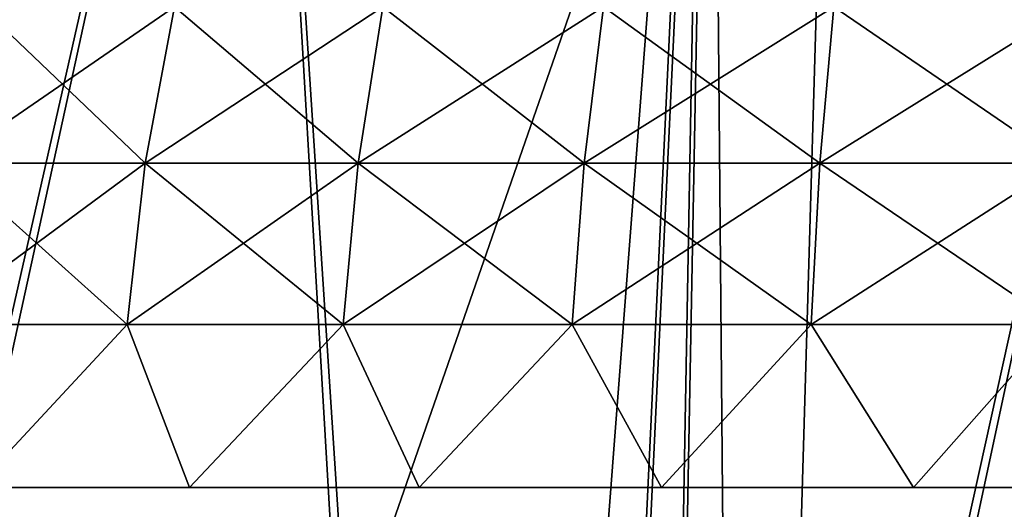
# Model space of a CAD drawing. Header units: millimetres. Extents: x -68 to 68, y 0 to 255.
# Tile 237 of 256: x 56.233 to 57.811, y 27.965 to 28.749. Entities that reach past the tile are written whole.
import ezdxf

# ---------------------------------------------------------------- set-up
doc = ezdxf.new("R2010")
doc.units = ezdxf.units.MM
doc.header["$LTSCALE"] = 52.148148
for name, color, linetype in [('10', 7, 'CONTINUOUS'), ('109', 7, 'CONTINUOUS'), ('111', 7, 'CONTINUOUS'), ('25', 7, 'CONTINUOUS'), ('6', 7, 'CONTINUOUS')]:
    doc.layers.add(name, color=color, linetype=linetype)

msp = doc.modelspace()

# ---------------------------------------------------------------- linework, layer by layer
at = {"layer": '10', "color": 7, "linetype": 'Continuous', "true_color": 0xf5f5f5}
for points in [[(54.8769, 30, 36.6677), (56.6101, 30, 33.9308), (55.3164, 24.2869, 35.542), (54.8769, 30, 36.6677)], [(56.6101, 30, -33.9308), (54.8769, 30, -36.6677), (55.3615, 24.2869, -35.4716), (56.6101, 30, -33.9308)], [(55.3164, 24.2869, 35.542), (56.6101, 30, 33.9308), (56.9445, 24.2869, 32.8703), (55.3164, 24.2869, 35.542)], [(56.9821, 24.2869, -32.8051), (56.6101, 30, -33.9308), (55.3615, 24.2869, -35.4716), (56.9821, 24.2869, -32.8051)], [(56.6101, 30, 33.9308), (58.2068, 30, 31.1122), (56.9445, 24.2869, 32.8703), (56.6101, 30, 33.9308)], [(58.2068, 30, -31.1122), (56.6101, 30, -33.9308), (56.9821, 24.2869, -32.8051), (58.2068, 30, -31.1122)], [(56.9445, 24.2869, 32.8703), (58.2068, 30, 31.1122), (58.4438, 24.2869, 30.1241), (56.9445, 24.2869, 32.8703)], [(58.4744, 24.2869, -30.0646), (58.2068, 30, -31.1122), (56.9821, 24.2869, -32.8051), (58.4744, 24.2869, -30.0646)]]:
    msp.add_3dface(points, dxfattribs=at)
at = {"layer": '109', "linetype": 'Continuous'}
for points in [[(56.1163, 28.5194, 2.8063), (56.4337, 28.5194, 3.0476), (56.171, 28.7694, 2.7419), (56.1163, 28.5194, 2.8063)], [(56.171, 28.7694, 2.7419), (56.4337, 28.5194, 3.0476), (56.4811, 28.7694, 2.9777), (56.171, 28.7694, 2.7419)], [(56.4337, 28.5194, 3.0476), (56.7753, 28.5194, 3.2531), (56.4811, 28.7694, 2.9777), (56.4337, 28.5194, 3.0476)], [(56.4811, 28.7694, 2.9777), (56.7753, 28.5194, 3.2531), (56.8149, 28.7694, 3.1785), (56.4811, 28.7694, 2.9777)], [(56.7753, 28.5194, 3.2531), (57.1372, 28.5194, 3.4205), (56.8149, 28.7694, 3.1785), (56.7753, 28.5194, 3.2531)], [(56.8149, 28.7694, 3.1785), (57.1372, 28.5194, 3.4205), (57.1684, 28.7694, 3.3421), (56.8149, 28.7694, 3.1785)], [(57.1372, 28.5194, 3.4205), (57.515, 28.5194, 3.5478), (57.1684, 28.7694, 3.3421), (57.1372, 28.5194, 3.4205)], [(57.1684, 28.7694, 3.3421), (57.515, 28.5194, 3.5478), (57.5375, 28.7694, 3.4664), (57.1684, 28.7694, 3.3421)], [(57.515, 28.5194, 3.5478), (57.9043, 28.5194, 3.6335), (57.5375, 28.7694, 3.4664), (57.515, 28.5194, 3.5478)], [(57.5375, 28.7694, 3.4664), (57.9043, 28.5194, 3.6335), (57.918, 28.7694, 3.5502), (57.5375, 28.7694, 3.4664)], [(56.0832, 28.2606, 2.8452), (56.405, 28.2606, 3.0898), (56.1163, 28.5194, 2.8063), (56.0832, 28.2606, 2.8452)], [(56.1163, 28.5194, 2.8063), (56.405, 28.2606, 3.0898), (56.4337, 28.5194, 3.0476), (56.1163, 28.5194, 2.8063)], [(56.405, 28.2606, 3.0898), (56.7514, 28.2606, 3.2982), (56.4337, 28.5194, 3.0476), (56.405, 28.2606, 3.0898)], [(56.4337, 28.5194, 3.0476), (56.7514, 28.2606, 3.2982), (56.7753, 28.5194, 3.2531), (56.4337, 28.5194, 3.0476)], [(56.7514, 28.2606, 3.2982), (57.1182, 28.2606, 3.468), (56.7753, 28.5194, 3.2531), (56.7514, 28.2606, 3.2982)], [(56.7753, 28.5194, 3.2531), (57.1182, 28.2606, 3.468), (57.1372, 28.5194, 3.4205), (56.7753, 28.5194, 3.2531)], [(57.1182, 28.2606, 3.468), (57.5013, 28.2606, 3.597), (57.1372, 28.5194, 3.4205), (57.1182, 28.2606, 3.468)], [(57.1372, 28.5194, 3.4205), (57.5013, 28.2606, 3.597), (57.515, 28.5194, 3.5478), (57.1372, 28.5194, 3.4205)], [(57.5013, 28.2606, 3.597), (57.8961, 28.2606, 3.6839), (57.515, 28.5194, 3.5478), (57.5013, 28.2606, 3.597)], [(57.515, 28.5194, 3.5478), (57.8961, 28.2606, 3.6839), (57.9043, 28.5194, 3.6335), (57.515, 28.5194, 3.5478)], [(56.0832, 28.2606, 2.8452), (56.1619, 28, 2.9319), (56.405, 28.2606, 3.0898), (56.0832, 28.2606, 2.8452)], [(56.1619, 28, 2.9319), (56.5049, 28, 3.1752), (56.405, 28.2606, 3.0898), (56.1619, 28, 2.9319)], [(56.405, 28.2606, 3.0898), (56.5049, 28, 3.1752), (56.7514, 28.2606, 3.2982), (56.405, 28.2606, 3.0898)], [(56.5049, 28, 3.1752), (56.8729, 28, 3.3786), (56.7514, 28.2606, 3.2982), (56.5049, 28, 3.1752)], [(56.7514, 28.2606, 3.2982), (56.8729, 28, 3.3786), (57.1182, 28.2606, 3.468), (56.7514, 28.2606, 3.2982)], [(56.8729, 28, 3.3786), (57.2615, 28, 3.5396), (57.1182, 28.2606, 3.468), (56.8729, 28, 3.3786)], [(57.1182, 28.2606, 3.468), (57.2615, 28, 3.5396), (57.5013, 28.2606, 3.597), (57.1182, 28.2606, 3.468)], [(57.2615, 28, 3.5396), (57.6655, 28, 3.656), (57.5013, 28.2606, 3.597), (57.2615, 28, 3.5396)], [(57.5013, 28.2606, 3.597), (57.6655, 28, 3.656), (57.8961, 28.2606, 3.6839), (57.5013, 28.2606, 3.597)], [(57.6655, 28, 3.656), (58.0801, 28, 3.7264), (57.8961, 28.2606, 3.6839), (57.6655, 28, 3.656)]]:
    msp.add_3dface(points, dxfattribs=at)
at = {"layer": '111', "linetype": 'Continuous'}
for points in [[(56.4337, 28.5194, -3.0476), (56.1163, 28.5194, -2.8063), (56.4811, 28.7694, -2.9777), (56.4337, 28.5194, -3.0476)], [(56.4811, 28.7694, -2.9777), (56.1163, 28.5194, -2.8063), (56.171, 28.7694, -2.7419), (56.4811, 28.7694, -2.9777)], [(56.7753, 28.5194, -3.2531), (56.4337, 28.5194, -3.0476), (56.8149, 28.7694, -3.1785), (56.7753, 28.5194, -3.2531)], [(56.8149, 28.7694, -3.1785), (56.4337, 28.5194, -3.0476), (56.4811, 28.7694, -2.9777), (56.8149, 28.7694, -3.1785)], [(57.1372, 28.5194, -3.4205), (56.7753, 28.5194, -3.2531), (57.1684, 28.7694, -3.3421), (57.1372, 28.5194, -3.4205)], [(57.1684, 28.7694, -3.3421), (56.7753, 28.5194, -3.2531), (56.8149, 28.7694, -3.1785), (57.1684, 28.7694, -3.3421)], [(57.515, 28.5194, -3.5478), (57.1372, 28.5194, -3.4205), (57.5375, 28.7694, -3.4664), (57.515, 28.5194, -3.5478)], [(57.5375, 28.7694, -3.4664), (57.1372, 28.5194, -3.4205), (57.1684, 28.7694, -3.3421), (57.5375, 28.7694, -3.4664)], [(57.9043, 28.5194, -3.6335), (57.515, 28.5194, -3.5478), (57.918, 28.7694, -3.5502), (57.9043, 28.5194, -3.6335)], [(57.918, 28.7694, -3.5502), (57.515, 28.5194, -3.5478), (57.5375, 28.7694, -3.4664), (57.918, 28.7694, -3.5502)], [(56.405, 28.2606, -3.0898), (56.0832, 28.2606, -2.8452), (56.4337, 28.5194, -3.0476), (56.405, 28.2606, -3.0898)], [(56.4337, 28.5194, -3.0476), (56.0832, 28.2606, -2.8452), (56.1163, 28.5194, -2.8063), (56.4337, 28.5194, -3.0476)], [(56.7514, 28.2606, -3.2982), (56.405, 28.2606, -3.0898), (56.7753, 28.5194, -3.2531), (56.7514, 28.2606, -3.2982)], [(56.7753, 28.5194, -3.2531), (56.405, 28.2606, -3.0898), (56.4337, 28.5194, -3.0476), (56.7753, 28.5194, -3.2531)], [(57.1182, 28.2606, -3.468), (56.7514, 28.2606, -3.2982), (57.1372, 28.5194, -3.4205), (57.1182, 28.2606, -3.468)], [(57.1372, 28.5194, -3.4205), (56.7514, 28.2606, -3.2982), (56.7753, 28.5194, -3.2531), (57.1372, 28.5194, -3.4205)], [(57.5013, 28.2606, -3.597), (57.1182, 28.2606, -3.468), (57.515, 28.5194, -3.5478), (57.5013, 28.2606, -3.597)], [(57.515, 28.5194, -3.5478), (57.1182, 28.2606, -3.468), (57.1372, 28.5194, -3.4205), (57.515, 28.5194, -3.5478)], [(57.8961, 28.2606, -3.6839), (57.5013, 28.2606, -3.597), (57.9043, 28.5194, -3.6335), (57.8961, 28.2606, -3.6839)], [(57.9043, 28.5194, -3.6335), (57.5013, 28.2606, -3.597), (57.515, 28.5194, -3.5478), (57.9043, 28.5194, -3.6335)], [(56.0832, 28.2606, -2.8452), (56.405, 28.2606, -3.0898), (56.1619, 28, -2.9319), (56.0832, 28.2606, -2.8452)], [(56.1619, 28, -2.9319), (56.405, 28.2606, -3.0898), (56.5049, 28, -3.1752), (56.1619, 28, -2.9319)], [(56.405, 28.2606, -3.0898), (56.7514, 28.2606, -3.2982), (56.5049, 28, -3.1752), (56.405, 28.2606, -3.0898)], [(56.5049, 28, -3.1752), (56.7514, 28.2606, -3.2982), (56.8729, 28, -3.3786), (56.5049, 28, -3.1752)], [(56.7514, 28.2606, -3.2982), (57.1182, 28.2606, -3.468), (56.8729, 28, -3.3786), (56.7514, 28.2606, -3.2982)], [(56.8729, 28, -3.3786), (57.1182, 28.2606, -3.468), (57.2615, 28, -3.5396), (56.8729, 28, -3.3786)], [(57.1182, 28.2606, -3.468), (57.5013, 28.2606, -3.597), (57.2615, 28, -3.5396), (57.1182, 28.2606, -3.468)], [(57.2615, 28, -3.5396), (57.5013, 28.2606, -3.597), (57.6655, 28, -3.656), (57.2615, 28, -3.5396)], [(57.5013, 28.2606, -3.597), (57.8961, 28.2606, -3.6839), (57.6655, 28, -3.656), (57.5013, 28.2606, -3.597)], [(57.6655, 28, -3.656), (57.8961, 28.2606, -3.6839), (58.0801, 28, -3.7264), (57.6655, 28, -3.656)]]:
    msp.add_3dface(points, dxfattribs=at)
at = {"layer": '25', "color": 252, "linetype": 'Continuous', "true_color": 0x96918c}
for points in [[(55.9668, 30, -33.5452), (57.5454, 30, -30.7586), (55.8776, 25.2027, -33.368), (55.9668, 30, -33.5452)], [(55.8776, 25.2027, -33.368), (57.5454, 30, -30.7586), (57.405, 25.2027, -30.6658), (55.8776, 25.2027, -33.368)], [(57.5454, 30, -30.7586), (58.9853, 30, -27.898), (57.405, 25.2027, -30.6658), (57.5454, 30, -30.7586)], [(57.405, 25.2027, -30.6658), (58.9853, 30, -27.898), (58.8019, 25.2027, -27.8938), (57.405, 25.2027, -30.6658)]]:
    msp.add_3dface(points, dxfattribs=at)
at = {"layer": '6', "color": 7, "linetype": 'Continuous', "true_color": 0xf5f5f5}
for points in [[(55.5462, 30, -38.352), (57.3343, 30, -35.6234), (55.0455, 0.2869, -36.7802), (55.5462, 30, -38.352)], [(55.0455, 0.2869, -36.7802), (57.3343, 30, -35.6234), (55.9316, 0.2869, -35.4183), (55.0455, 0.2869, -36.7802)], [(57.3414, 30, 35.612), (55.5538, 30, 38.341), (55.9316, 0.2869, 35.4183), (57.3414, 30, 35.612)], [(55.9316, 0.2869, -35.4183), (57.3343, 30, -35.6234), (56.7839, 0.2869, -34.035), (55.9316, 0.2869, -35.4183)], [(56.7839, 0.2869, 34.035), (57.3414, 30, 35.612), (55.9316, 0.2869, 35.4183), (56.7839, 0.2869, 34.035)], [(57.3343, 30, -35.6234), (58.9886, 30, -32.8116), (56.7839, 0.2869, -34.035), (57.3343, 30, -35.6234)], [(56.7839, 0.2869, -34.035), (58.9886, 30, -32.8116), (57.6021, 0.2869, -32.6312), (56.7839, 0.2869, -34.035)], [(57.6021, 0.2869, 32.6312), (57.3414, 30, 35.612), (56.7839, 0.2869, 34.035), (57.6021, 0.2869, 32.6312)], [(58.9951, 30, 32.7998), (57.3414, 30, 35.612), (57.6021, 0.2869, 32.6312), (58.9951, 30, 32.7998)], [(57.6021, 0.2869, -32.6312), (58.9886, 30, -32.8116), (58.3856, 0.2869, -31.2077), (57.6021, 0.2869, -32.6312)], [(58.3856, 0.2869, 31.2077), (58.9951, 30, 32.7998), (57.6021, 0.2869, 32.6312), (58.3856, 0.2869, 31.2077)]]:
    msp.add_3dface(points, dxfattribs=at)

doc.saveas('drawing.dxf')
